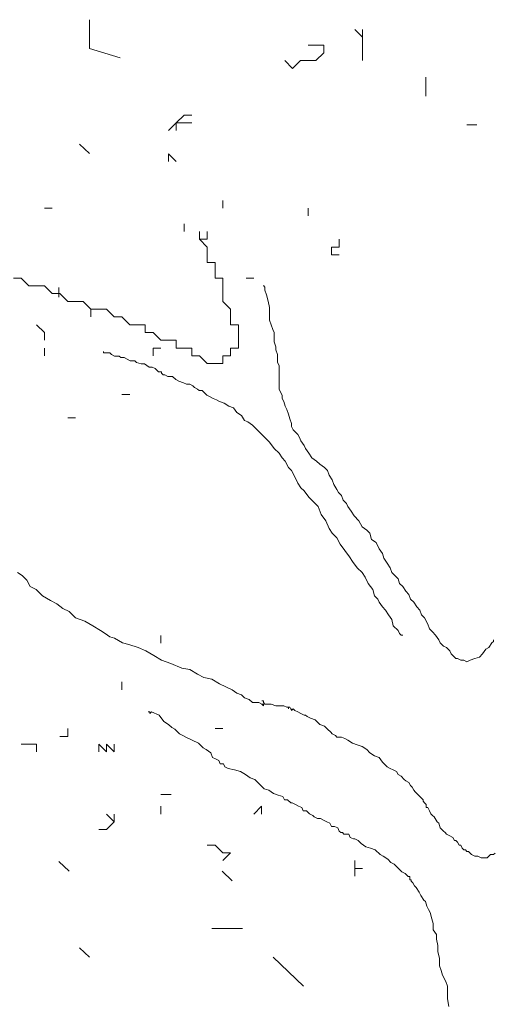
# Model space of a CAD drawing. Extents: x 12.9 to 34.2, y -51.7 to -4.
# Tile 57 of 75: x 16.526 to 17.051, y -7.991 to -6.902. Entities that reach past the tile are written whole.
import ezdxf

# ---------------------------------------------------------------- set-up
doc = ezdxf.new("R2010")
doc.units = 0
doc.header["$MEASUREMENT"] = 0
doc.layers.add('AST', color=44, linetype='CONTINUOUS', lineweight=18)
doc.layers.add('BLÄTTER', color=64, linetype='CONTINUOUS', lineweight=13)

msp = doc.modelspace()

# ---------------------------------------------------------------- linework, layer by layer
at = {"layer": 'AST'}
for p, q in [((16.70792, -7.13583), (16.70792, -7.12724)), ((16.70792, -7.12724), (16.70792, -7.13583)), ((16.70792, -7.13583), (16.70792, -7.12724)), ((16.70792, -7.12724), (16.70792, -7.13583)), ((16.70792, -7.13583), (16.70792, -7.12724)), ((16.7251, -7.13583), (16.7251, -7.14442)), ((16.73369, -7.13583), (16.73369, -7.14442)), ((16.73369, -7.14442), (16.73369, -7.13583)), ((16.73369, -7.13583), (16.73369, -7.14442)), ((16.7251, -7.14442), (16.73369, -7.15301)), ((16.73369, -7.14442), (16.7251, -7.14442)), ((16.73369, -7.15301), (16.73369, -7.1616)), ((16.73369, -7.1616), (16.73369, -7.17019)), ((16.73369, -7.17019), (16.74228, -7.17019)), ((16.74228, -7.17019), (16.74228, -7.17878)), ((16.52752, -7.18737), (16.51893, -7.18737)), ((16.53611, -7.19596), (16.52752, -7.18737)), ((16.74228, -7.17878), (16.74228, -7.18737)), ((16.74228, -7.18737), (16.75087, -7.18737)), ((16.75087, -7.18737), (16.75087, -7.19596)), ((16.5447, -7.19596), (16.53611, -7.19596)), ((16.55329, -7.19596), (16.5447, -7.19596)), ((16.56188, -7.20455), (16.55329, -7.19596)), ((16.56943, -7.19785), (16.56943, -7.2084)), ((16.75087, -7.19596), (16.75087, -7.20455)), ((16.79574, -7.19559), (16.79748, -7.19733)), ((16.79748, -7.19733), (16.79748, -7.2008)), ((16.57047, -7.20455), (16.56188, -7.20455)), ((16.57906, -7.21314), (16.57047, -7.20455)), ((16.75087, -7.20455), (16.75087, -7.21314)), ((16.79748, -7.2008), (16.79921, -7.206)), ((16.79921, -7.206), (16.80095, -7.21293)), ((16.59624, -7.21314), (16.57906, -7.21314)), ((16.60483, -7.22173), (16.59624, -7.21314)), ((16.75087, -7.21314), (16.75947, -7.22173)), ((16.80095, -7.21293), (16.80268, -7.21987)), ((16.80268, -7.21987), (16.80268, -7.2268)), ((16.61342, -7.22173), (16.60483, -7.22173)), ((16.60483, -7.23033), (16.60483, -7.22173)), ((16.62201, -7.22173), (16.61342, -7.22173)), ((16.63061, -7.23033), (16.62201, -7.22173)), ((16.6392, -7.23033), (16.63061, -7.23033)), ((16.64779, -7.23892), (16.6392, -7.23033)), ((16.75947, -7.22173), (16.75947, -7.23033)), ((16.75947, -7.23033), (16.75947, -7.23892)), ((16.80268, -7.2268), (16.80268, -7.23374)), ((16.65638, -7.23892), (16.64779, -7.23892)), ((16.66497, -7.23892), (16.65638, -7.23892)), ((16.66497, -7.24751), (16.66497, -7.23892)), ((16.75947, -7.23892), (16.76806, -7.23892)), ((16.76806, -7.23892), (16.76806, -7.24751)), ((16.80268, -7.23374), (16.80441, -7.23894)), ((16.80441, -7.23894), (16.80615, -7.24414)), ((16.67356, -7.24751), (16.66497, -7.24751)), ((16.68215, -7.2561), (16.67356, -7.24751)), ((16.76806, -7.24751), (16.76806, -7.2561)), ((16.80615, -7.24414), (16.80788, -7.24761)), ((16.80788, -7.24761), (16.80788, -7.25281)), ((16.80788, -7.25281), (16.80788, -7.25801)), ((16.69074, -7.2561), (16.68215, -7.2561)), ((16.69933, -7.2561), (16.69074, -7.2561)), ((16.69933, -7.26469), (16.69933, -7.2561)), ((16.76806, -7.2561), (16.76806, -7.26469)), ((16.80788, -7.25801), (16.80962, -7.26322)), ((16.80962, -7.26322), (16.80962, -7.26668)), ((16.61889, -7.26842), (16.61889, -7.27015)), ((16.61889, -7.27015), (16.62235, -7.27015)), ((16.62235, -7.27015), (16.62582, -7.27015)), ((16.62582, -7.27015), (16.62756, -7.27189)), ((16.62756, -7.27189), (16.63102, -7.27362)), ((16.63102, -7.27362), (16.63449, -7.27362)), ((16.63449, -7.27362), (16.63623, -7.27362)), ((16.63623, -7.27362), (16.63796, -7.27535)), ((16.67356, -7.27328), (16.67356, -7.26469)), ((16.67356, -7.26469), (16.67356, -7.27328)), ((16.67356, -7.27328), (16.67356, -7.26469)), ((16.67356, -7.26469), (16.68215, -7.26469)), ((16.70792, -7.26469), (16.69933, -7.26469)), ((16.71651, -7.26469), (16.70792, -7.26469)), ((16.71651, -7.27328), (16.71651, -7.26469)), ((16.7251, -7.27328), (16.71651, -7.27328)), ((16.73369, -7.28187), (16.7251, -7.27328)), ((16.75947, -7.27328), (16.75087, -7.27328)), ((16.75087, -7.27328), (16.75087, -7.28187)), ((16.76806, -7.26469), (16.75947, -7.26469)), ((16.75947, -7.26469), (16.75947, -7.27328)), ((16.80962, -7.26668), (16.81135, -7.27189)), ((16.81135, -7.27189), (16.81135, -7.27709)), ((16.63796, -7.27535), (16.64143, -7.27535)), ((16.64143, -7.27535), (16.64489, -7.27709)), ((16.64489, -7.27709), (16.64836, -7.27882)), ((16.64836, -7.27882), (16.65356, -7.27882)), ((16.65356, -7.27882), (16.6553, -7.28055)), ((16.6553, -7.28055), (16.6605, -7.28229)), ((16.6605, -7.28229), (16.66397, -7.28229)), ((16.66397, -7.28229), (16.66917, -7.28576)), ((16.74228, -7.28187), (16.73369, -7.28187)), ((16.75087, -7.28187), (16.74228, -7.28187)), ((16.81135, -7.27709), (16.81135, -7.28055)), ((16.81135, -7.28055), (16.81308, -7.28402)), ((16.81308, -7.28402), (16.81308, -7.28749)), ((16.66917, -7.28576), (16.67264, -7.28576)), ((16.67264, -7.28576), (16.67611, -7.28749)), ((16.67611, -7.28749), (16.67784, -7.28922)), ((16.67784, -7.28922), (16.67957, -7.29096)), ((16.67957, -7.29096), (16.68304, -7.29096)), ((16.68304, -7.29096), (16.68304, -7.29269)), ((16.68304, -7.29269), (16.68477, -7.29443)), ((16.68477, -7.29443), (16.68651, -7.29443)), ((16.68651, -7.29443), (16.68998, -7.29616)), ((16.68998, -7.29616), (16.69171, -7.29616)), ((16.69171, -7.29616), (16.69518, -7.29616)), ((16.69518, -7.29616), (16.69865, -7.29963)), ((16.81308, -7.28749), (16.81308, -7.29269)), ((16.81308, -7.29269), (16.81308, -7.29789)), ((16.69865, -7.29963), (16.70211, -7.30136)), ((16.70211, -7.30136), (16.70732, -7.3031)), ((16.70732, -7.3031), (16.71078, -7.30483)), ((16.71078, -7.30483), (16.71425, -7.30483)), ((16.71425, -7.30483), (16.71772, -7.30656)), ((16.71772, -7.30656), (16.71945, -7.3083)), ((16.81308, -7.29789), (16.81308, -7.3031)), ((16.81308, -7.3031), (16.81308, -7.31003)), ((16.64779, -7.31623), (16.6392, -7.31623)), ((16.71945, -7.3083), (16.72292, -7.31003)), ((16.72292, -7.31003), (16.72465, -7.31176)), ((16.72465, -7.31176), (16.72812, -7.31176)), ((16.72812, -7.31176), (16.72986, -7.3135)), ((16.72986, -7.3135), (16.73159, -7.31523)), ((16.73159, -7.31523), (16.73332, -7.31697)), ((16.73332, -7.31697), (16.73679, -7.3187)), ((16.81308, -7.31003), (16.81482, -7.3135)), ((16.81482, -7.3135), (16.81655, -7.31697)), ((16.81655, -7.31697), (16.81655, -7.32043)), ((16.73679, -7.3187), (16.74026, -7.32043)), ((16.74026, -7.32043), (16.74373, -7.32217)), ((16.74373, -7.32217), (16.74719, -7.3239)), ((16.74719, -7.3239), (16.7524, -7.32564)), ((16.7524, -7.32564), (16.7576, -7.3291)), ((16.7576, -7.3291), (16.7628, -7.33084)), ((16.81655, -7.32043), (16.81828, -7.3239)), ((16.81828, -7.3239), (16.82002, -7.3291)), ((16.82002, -7.3291), (16.82175, -7.33257)), ((16.7628, -7.33084), (16.76627, -7.33604)), ((16.76627, -7.33604), (16.77147, -7.33951)), ((16.77147, -7.33951), (16.77494, -7.34471)), ((16.82175, -7.33257), (16.82349, -7.33777)), ((16.82349, -7.33777), (16.82522, -7.34297)), ((16.77494, -7.34471), (16.77841, -7.34644)), ((16.77841, -7.34644), (16.78361, -7.34991)), ((16.78361, -7.34991), (16.78881, -7.35511)), ((16.82522, -7.34297), (16.82695, -7.34818)), ((16.82695, -7.34818), (16.82695, -7.35164)), ((16.78881, -7.35511), (16.79228, -7.35858)), ((16.79228, -7.35858), (16.79748, -7.36378)), ((16.82695, -7.35164), (16.82869, -7.35511)), ((16.82869, -7.35511), (16.83216, -7.35858)), ((16.83216, -7.35858), (16.83389, -7.36031)), ((16.83389, -7.36031), (16.83562, -7.36378)), ((16.79748, -7.36378), (16.80268, -7.36898)), ((16.80268, -7.36898), (16.80788, -7.37592)), ((16.83562, -7.36378), (16.83736, -7.36725)), ((16.83736, -7.36725), (16.84083, -7.37245)), ((16.84083, -7.37245), (16.84256, -7.37592)), ((16.80788, -7.37592), (16.81308, -7.38112)), ((16.81308, -7.38112), (16.81655, -7.38632)), ((16.84256, -7.37592), (16.84603, -7.38112)), ((16.84603, -7.38112), (16.8495, -7.38632)), ((16.81655, -7.38632), (16.82002, -7.38979)), ((16.82002, -7.38979), (16.82349, -7.39673)), ((16.8495, -7.38632), (16.8547, -7.38979)), ((16.8547, -7.38979), (16.85816, -7.39326)), ((16.85816, -7.39326), (16.86337, -7.39673)), ((16.82349, -7.39673), (16.82695, -7.40019)), ((16.82695, -7.40019), (16.83042, -7.40713)), ((16.86337, -7.39673), (16.86683, -7.40019)), ((16.86683, -7.40019), (16.86857, -7.4054)), ((16.86857, -7.4054), (16.87204, -7.4106)), ((16.83042, -7.40713), (16.83389, -7.41406)), ((16.83389, -7.41406), (16.83736, -7.41927)), ((16.87204, -7.4106), (16.87377, -7.4158)), ((16.87377, -7.4158), (16.87724, -7.421)), ((16.83736, -7.41927), (16.84083, -7.42273)), ((16.84083, -7.42273), (16.84603, -7.42967)), ((16.87724, -7.421), (16.87897, -7.42447)), ((16.87897, -7.42447), (16.88244, -7.42794)), ((16.84603, -7.42967), (16.85123, -7.43487)), ((16.85123, -7.43487), (16.85643, -7.44007)), ((16.88244, -7.42794), (16.88417, -7.43314)), ((16.88417, -7.43314), (16.88764, -7.43661)), ((16.88764, -7.43661), (16.88937, -7.44007)), ((16.85643, -7.44007), (16.8599, -7.44874)), ((16.8599, -7.44874), (16.8651, -7.45568)), ((16.88937, -7.44007), (16.89284, -7.44527)), ((16.89284, -7.44527), (16.89631, -7.45048)), ((16.8651, -7.45568), (16.86857, -7.46435)), ((16.89631, -7.45048), (16.90151, -7.45568)), ((16.90151, -7.45568), (16.90498, -7.46261)), ((16.86857, -7.46435), (16.87204, -7.46955)), ((16.87204, -7.46955), (16.87724, -7.47475)), ((16.90498, -7.46261), (16.91018, -7.46608)), ((16.91018, -7.46608), (16.91365, -7.46955)), ((16.91365, -7.46955), (16.91538, -7.47648)), ((16.87724, -7.47475), (16.88071, -7.48169)), ((16.91538, -7.47648), (16.92058, -7.47995)), ((16.92058, -7.47995), (16.92405, -7.48689)), ((16.88071, -7.48169), (16.88591, -7.48862)), ((16.88591, -7.48862), (16.89111, -7.49556)), ((16.92405, -7.48689), (16.92752, -7.49209)), ((16.92752, -7.49209), (16.92925, -7.49729)), ((16.89111, -7.49556), (16.89458, -7.50076)), ((16.89458, -7.50076), (16.89978, -7.5077)), ((16.92925, -7.49729), (16.93272, -7.50249)), ((16.93272, -7.50249), (16.93619, -7.5077)), ((16.52353, -7.5129), (16.52873, -7.51636)), ((16.89978, -7.5077), (16.90498, -7.5129)), ((16.90498, -7.5129), (16.90845, -7.5181)), ((16.93619, -7.5077), (16.93792, -7.5129)), ((16.93792, -7.5129), (16.94139, -7.51636)), ((16.52873, -7.51636), (16.53393, -7.52156)), ((16.53393, -7.52156), (16.5374, -7.5285)), ((16.90845, -7.5181), (16.91192, -7.52503)), ((16.91192, -7.52503), (16.91712, -7.53197)), ((16.94139, -7.51636), (16.94486, -7.51983)), ((16.94486, -7.51983), (16.94659, -7.52503)), ((16.94659, -7.52503), (16.95006, -7.5285)), ((16.5374, -7.5285), (16.54433, -7.53197)), ((16.54433, -7.53197), (16.55127, -7.5389)), ((16.91712, -7.53197), (16.91885, -7.53891)), ((16.95006, -7.5285), (16.95353, -7.5337)), ((16.95353, -7.5337), (16.957, -7.53717)), ((16.55127, -7.5389), (16.55994, -7.54411)), ((16.55994, -7.54411), (16.56687, -7.54757)), ((16.91885, -7.53891), (16.92232, -7.54237)), ((16.92232, -7.54237), (16.92405, -7.54584)), ((16.92405, -7.54584), (16.92752, -7.55104)), ((16.957, -7.53717), (16.95873, -7.54237)), ((16.95873, -7.54237), (16.9622, -7.54584)), ((16.9622, -7.54584), (16.96567, -7.55104)), ((16.56687, -7.54757), (16.57381, -7.55277)), ((16.57381, -7.55277), (16.58075, -7.55624)), ((16.58075, -7.55624), (16.58768, -7.56318)), ((16.92752, -7.55104), (16.93099, -7.55451)), ((16.93099, -7.55451), (16.93446, -7.55971)), ((16.96567, -7.55104), (16.96913, -7.55451)), ((16.96913, -7.55451), (16.97087, -7.55971)), ((16.58768, -7.56318), (16.59809, -7.56665)), ((16.59809, -7.56665), (16.60675, -7.57185)), ((16.93446, -7.55971), (16.93792, -7.56491)), ((16.93792, -7.56491), (16.93966, -7.57185)), ((16.97087, -7.55971), (16.97434, -7.56318)), ((16.97434, -7.56318), (16.9778, -7.57012)), ((16.60675, -7.57185), (16.61542, -7.57705)), ((16.61542, -7.57705), (16.62063, -7.58052)), ((16.93966, -7.57185), (16.94486, -7.57705)), ((16.94486, -7.57705), (16.94659, -7.58052)), ((16.9778, -7.57012), (16.97954, -7.57532)), ((16.97954, -7.57532), (16.98301, -7.57878)), ((16.98301, -7.57878), (16.98647, -7.58225)), ((16.62063, -7.58052), (16.62583, -7.58398)), ((16.62583, -7.58398), (16.63103, -7.58572)), ((16.63103, -7.58572), (16.6397, -7.59092)), ((16.68215, -7.59113), (16.68215, -7.58254)), ((16.94659, -7.58052), (16.94833, -7.58225)), ((16.94833, -7.58225), (16.95006, -7.58225)), ((16.95006, -7.58225), (16.94833, -7.58225)), ((16.98647, -7.58225), (16.98994, -7.58745)), ((16.98994, -7.58745), (16.99167, -7.59092)), ((17.04889, -7.59092), (17.05063, -7.58919)), ((17.05063, -7.58919), (17.05063, -7.58745)), ((17.05063, -7.58745), (17.05063, -7.58919)), ((16.6397, -7.59092), (16.64663, -7.59265)), ((16.64663, -7.59265), (16.65704, -7.59612)), ((16.65704, -7.59612), (16.66571, -7.59959)), ((16.66571, -7.59959), (16.67438, -7.60479)), ((16.99167, -7.59092), (16.99514, -7.59439)), ((16.99514, -7.59439), (16.99861, -7.59612)), ((16.99861, -7.59612), (17.00208, -7.59959)), ((17.00208, -7.59959), (17.00381, -7.60306)), ((17.03849, -7.60306), (17.04196, -7.59786)), ((17.04196, -7.59786), (17.04543, -7.59612)), ((17.04543, -7.59612), (17.04889, -7.59092)), ((16.67438, -7.60479), (16.68305, -7.60999)), ((16.68305, -7.60999), (16.69345, -7.61346)), ((17.00381, -7.60306), (17.00555, -7.60479)), ((17.00555, -7.60479), (17.00728, -7.60653)), ((17.00728, -7.60653), (17.00901, -7.60826)), ((17.00901, -7.60826), (17.01075, -7.60826)), ((17.01075, -7.60826), (17.01422, -7.60999)), ((17.01422, -7.60999), (17.01768, -7.60999)), ((17.01768, -7.60999), (17.02115, -7.61173)), ((17.02115, -7.61173), (17.02462, -7.60999)), ((17.02462, -7.60999), (17.02982, -7.60826)), ((17.02982, -7.60826), (17.03502, -7.60653)), ((17.03502, -7.60653), (17.03849, -7.60306)), ((16.69345, -7.61346), (16.70559, -7.61866)), ((16.70559, -7.61866), (16.71426, -7.6204)), ((16.71426, -7.6204), (16.72293, -7.6256)), ((16.6392, -7.63409), (16.6392, -7.64268)), ((16.6392, -7.64268), (16.6392, -7.63409)), ((16.6392, -7.63409), (16.6392, -7.64268)), ((16.6392, -7.64268), (16.6392, -7.63409)), ((16.6392, -7.63409), (16.6392, -7.64268)), ((16.6392, -7.64268), (16.6392, -7.63409)), ((16.72293, -7.6256), (16.72986, -7.62907)), ((16.72986, -7.62907), (16.73853, -7.6308)), ((16.73853, -7.6308), (16.7472, -7.636)), ((16.7472, -7.636), (16.75414, -7.63947)), ((16.75414, -7.63947), (16.76107, -7.64294)), ((16.76107, -7.64294), (16.76627, -7.64641)), ((16.76627, -7.64641), (16.77147, -7.64814)), ((16.77147, -7.64814), (16.77494, -7.65161)), ((16.77494, -7.65161), (16.78014, -7.65334)), ((16.78014, -7.65334), (16.78361, -7.65681)), ((16.79401, -7.65508), (16.79574, -7.65508)), ((16.79574, -7.65508), (16.79574, -7.65681)), ((16.78361, -7.65681), (16.79055, -7.65681)), ((16.79055, -7.65681), (16.79402, -7.65854)), ((16.79402, -7.65854), (16.79575, -7.65854)), ((16.79575, -7.66028), (16.79402, -7.65854)), ((16.79574, -7.65681), (16.79748, -7.65854)), ((16.79575, -7.65854), (16.79575, -7.66028)), ((16.79748, -7.65854), (16.80441, -7.65854)), ((16.80441, -7.65854), (16.80962, -7.66028)), ((16.80962, -7.66028), (16.81482, -7.66028)), ((16.81482, -7.66028), (16.81828, -7.66028)), ((16.81828, -7.66028), (16.82175, -7.66201)), ((16.82175, -7.66201), (16.82349, -7.66201)), ((16.82349, -7.66201), (16.82349, -7.66375)), ((16.82349, -7.66375), (16.82349, -7.66201)), ((16.82349, -7.66201), (16.82522, -7.66201)), ((16.82522, -7.66201), (16.82695, -7.66548)), ((16.82695, -7.66548), (16.82695, -7.66375)), ((16.82695, -7.66375), (16.82695, -7.66548)), ((16.82695, -7.66548), (16.82695, -7.66375)), ((16.82695, -7.66375), (16.82695, -7.66548)), ((16.82695, -7.66548), (16.82869, -7.66375)), ((16.82869, -7.66375), (16.83042, -7.66548)), ((16.83042, -7.66548), (16.83389, -7.66721)), ((16.67002, -7.66721), (16.67002, -7.66895)), ((16.67002, -7.66895), (16.67176, -7.66721)), ((16.67176, -7.66721), (16.68043, -7.67068)), ((16.68043, -7.67068), (16.68563, -7.67762)), ((16.68563, -7.67762), (16.69083, -7.68108)), ((16.83389, -7.66721), (16.83736, -7.66895)), ((16.83736, -7.66895), (16.84083, -7.67068)), ((16.84083, -7.67068), (16.84256, -7.67068)), ((16.84256, -7.67068), (16.84429, -7.67242)), ((16.84429, -7.67242), (16.84776, -7.67415)), ((16.84776, -7.67415), (16.85296, -7.67588)), ((16.85296, -7.67588), (16.85643, -7.67935)), ((16.69083, -7.68108), (16.6943, -7.68455)), ((16.6943, -7.68455), (16.69776, -7.68629)), ((16.69776, -7.68629), (16.70297, -7.69149)), ((16.75087, -7.68563), (16.74228, -7.68563)), ((16.85643, -7.67935), (16.85816, -7.68108)), ((16.85816, -7.68108), (16.86337, -7.68282)), ((16.86337, -7.68282), (16.8651, -7.68455)), ((16.8651, -7.68455), (16.86683, -7.68629)), ((16.86683, -7.68629), (16.8703, -7.68975)), ((16.70297, -7.69149), (16.70643, -7.69322)), ((16.70643, -7.69322), (16.7099, -7.69496)), ((16.7099, -7.69496), (16.71684, -7.69842)), ((16.71684, -7.69842), (16.72377, -7.70189)), ((16.8703, -7.68975), (16.87204, -7.69149)), ((16.87204, -7.69149), (16.8755, -7.69322)), ((16.8755, -7.69322), (16.87724, -7.69496)), ((16.87724, -7.69496), (16.88244, -7.69496)), ((16.88244, -7.69496), (16.88591, -7.69669)), ((16.88591, -7.69669), (16.88937, -7.69842)), ((16.88937, -7.69842), (16.89458, -7.70189)), ((16.72377, -7.70189), (16.72898, -7.70709)), ((16.72898, -7.70709), (16.73244, -7.70883)), ((16.73244, -7.70883), (16.73764, -7.71229)), ((16.89458, -7.70189), (16.89978, -7.70363)), ((16.89978, -7.70363), (16.90498, -7.70536)), ((16.90498, -7.70536), (16.91018, -7.70883)), ((16.91018, -7.70883), (16.91365, -7.71229)), ((16.73764, -7.71229), (16.73938, -7.7175)), ((16.73938, -7.7175), (16.74285, -7.71923)), ((16.74285, -7.71923), (16.74631, -7.72096)), ((16.74631, -7.72096), (16.74805, -7.72443)), ((16.91365, -7.71229), (16.91885, -7.71576)), ((16.91885, -7.71576), (16.92405, -7.7175)), ((16.92405, -7.7175), (16.92752, -7.7227)), ((16.74805, -7.72443), (16.75152, -7.72443)), ((16.75152, -7.72443), (16.75325, -7.7279)), ((16.75325, -7.7279), (16.75672, -7.72963)), ((16.75672, -7.72963), (16.76365, -7.73137)), ((16.76365, -7.73137), (16.77059, -7.7331)), ((16.92752, -7.7227), (16.93099, -7.72617)), ((16.93099, -7.72617), (16.93272, -7.7279)), ((16.93272, -7.7279), (16.93619, -7.72963)), ((16.93619, -7.72963), (16.93966, -7.73137)), ((16.93966, -7.73137), (16.94313, -7.7331)), ((16.77059, -7.7331), (16.77579, -7.73657)), ((16.77579, -7.73657), (16.78099, -7.74004)), ((16.78099, -7.74004), (16.78619, -7.74177)), ((16.78619, -7.74177), (16.7914, -7.74697)), ((16.94313, -7.7331), (16.94486, -7.73657)), ((16.94486, -7.73657), (16.94833, -7.7383)), ((16.94833, -7.7383), (16.9518, -7.74177)), ((16.9518, -7.74177), (16.95353, -7.74351)), ((16.7914, -7.74697), (16.7966, -7.75217)), ((16.7966, -7.75217), (16.8018, -7.75391)), ((16.95353, -7.74351), (16.957, -7.74524)), ((16.957, -7.74524), (16.95873, -7.74871)), ((16.95873, -7.74871), (16.96046, -7.75044)), ((16.96046, -7.75044), (16.9622, -7.75391)), ((16.9622, -7.75391), (16.96393, -7.75564)), ((16.807, -7.75738), (16.8122, -7.75911)), ((16.8122, -7.75911), (16.8174, -7.76084)), ((16.8174, -7.76084), (16.81914, -7.76431)), ((16.81914, -7.76431), (16.82261, -7.76431)), ((16.82261, -7.76431), (16.82607, -7.76778)), ((16.96393, -7.75564), (16.96567, -7.75738)), ((16.96567, -7.75738), (16.96913, -7.76084)), ((16.96913, -7.76084), (16.97087, -7.76258)), ((16.97087, -7.76258), (16.9726, -7.76431)), ((16.9726, -7.76431), (16.9726, -7.76605)), ((16.82607, -7.76778), (16.82781, -7.76778)), ((16.82781, -7.76778), (16.83128, -7.76951)), ((16.83128, -7.76951), (16.83474, -7.77125)), ((16.83474, -7.77125), (16.83821, -7.77298)), ((16.83821, -7.77298), (16.83994, -7.77645)), ((16.9726, -7.76605), (16.97434, -7.76778)), ((16.97434, -7.76778), (16.97607, -7.76951)), ((16.97607, -7.76951), (16.97607, -7.77298)), ((16.97607, -7.77298), (16.9778, -7.77298)), ((16.9778, -7.77298), (16.97954, -7.77645)), ((16.83994, -7.77645), (16.84341, -7.77645)), ((16.84341, -7.77645), (16.84515, -7.77818)), ((16.84515, -7.77818), (16.84688, -7.77992)), ((16.84688, -7.77992), (16.85035, -7.78165)), ((16.85035, -7.78165), (16.85208, -7.78338)), ((16.85208, -7.78338), (16.85555, -7.78512)), ((16.85555, -7.78512), (16.85902, -7.78512)), ((16.85902, -7.78512), (16.86249, -7.78685)), ((16.97954, -7.77645), (16.98127, -7.77992)), ((16.98127, -7.77992), (16.98301, -7.78165)), ((16.98301, -7.78165), (16.98474, -7.78338)), ((16.98474, -7.78338), (16.98821, -7.78859)), ((16.86249, -7.78685), (16.86595, -7.78859)), ((16.86595, -7.78859), (16.86942, -7.79032)), ((16.86942, -7.79032), (16.87115, -7.79379)), ((16.87115, -7.79379), (16.87462, -7.79379)), ((16.87462, -7.79379), (16.87809, -7.79552)), ((16.87809, -7.79552), (16.87982, -7.79899)), ((16.98821, -7.78859), (16.98994, -7.79032)), ((16.98994, -7.79032), (16.99167, -7.79552)), ((16.99167, -7.79552), (16.99514, -7.79899)), ((16.87982, -7.79899), (16.88156, -7.80072)), ((16.88156, -7.80072), (16.88329, -7.80072)), ((16.88329, -7.80072), (16.88503, -7.80246)), ((16.88503, -7.80246), (16.88676, -7.80246)), ((16.88676, -7.80246), (16.89023, -7.80246)), ((16.89023, -7.80246), (16.89196, -7.80593)), ((16.89196, -7.80593), (16.89543, -7.80766)), ((16.89543, -7.80766), (16.89716, -7.80766)), ((16.89716, -7.80766), (16.90063, -7.80939)), ((16.99514, -7.79899), (16.99688, -7.80072)), ((16.99688, -7.80072), (16.99861, -7.80246)), ((16.99861, -7.80246), (17.00208, -7.80419)), ((17.00208, -7.80419), (17.00555, -7.80593)), ((17.00555, -7.80593), (17.00728, -7.80939)), ((16.90063, -7.80939), (16.9041, -7.81286)), ((16.9041, -7.81286), (16.9093, -7.81633)), ((16.9093, -7.81633), (16.9145, -7.81806)), ((16.9145, -7.81806), (16.9197, -7.8198)), ((17.00728, -7.80939), (17.00901, -7.80939)), ((17.00901, -7.80939), (17.01075, -7.81113)), ((17.01075, -7.81113), (17.01248, -7.81459)), ((17.01248, -7.81459), (17.01422, -7.81459)), ((17.01422, -7.81459), (17.01595, -7.81806)), ((17.01595, -7.81806), (17.01768, -7.8198)), ((16.9197, -7.8198), (16.92491, -7.825)), ((16.92491, -7.825), (16.92837, -7.82673)), ((16.92837, -7.82673), (16.93358, -7.8302)), ((17.01768, -7.8198), (17.01942, -7.8198)), ((17.01942, -7.8198), (17.02115, -7.82153)), ((17.02115, -7.82153), (17.02288, -7.82153)), ((17.02288, -7.82153), (17.02462, -7.82326)), ((17.02462, -7.82326), (17.02635, -7.825)), ((17.02635, -7.825), (17.02982, -7.82673)), ((17.02982, -7.82673), (17.03155, -7.82673)), ((17.03155, -7.82673), (17.03329, -7.82673)), ((17.03329, -7.82673), (17.03676, -7.82847)), ((17.03676, -7.82847), (17.04022, -7.82847)), ((17.04022, -7.82847), (17.04369, -7.82847)), ((17.04369, -7.82847), (17.04716, -7.825)), ((17.04716, -7.825), (17.05063, -7.825)), ((17.05063, -7.825), (17.05236, -7.82326)), ((16.93358, -7.8302), (16.93704, -7.83367)), ((16.93704, -7.83367), (16.94051, -7.8354)), ((16.94051, -7.8354), (16.94398, -7.83887)), ((16.94398, -7.83887), (16.94571, -7.8406)), ((16.94571, -7.8406), (16.94918, -7.84407)), ((16.94918, -7.84407), (16.95265, -7.84581)), ((16.95265, -7.84581), (16.95612, -7.84927)), ((16.95612, -7.84927), (16.95785, -7.84927)), ((16.95785, -7.84927), (16.95785, -7.85274)), ((16.95785, -7.85274), (16.95958, -7.85274)), ((16.95958, -7.85274), (16.95958, -7.85447)), ((16.95958, -7.85447), (16.96132, -7.85621)), ((16.96132, -7.85621), (16.96305, -7.85968)), ((16.96305, -7.85968), (16.96479, -7.86141)), ((16.96479, -7.86141), (16.96825, -7.86661)), ((16.96825, -7.86661), (16.96999, -7.87008)), ((16.96999, -7.87008), (16.97345, -7.87528)), ((16.97345, -7.87528), (16.97519, -7.87702)), ((16.97519, -7.87702), (16.97692, -7.88222)), ((16.97692, -7.88222), (16.97866, -7.88568)), ((16.97866, -7.88568), (16.98039, -7.88915)), ((16.98039, -7.88915), (16.98212, -7.89609)), ((16.98212, -7.89609), (16.98386, -7.90129)), ((16.98386, -7.90129), (16.98386, -7.90823)), ((16.98386, -7.90823), (16.98733, -7.91343)), ((16.98733, -7.91343), (16.98733, -7.91863)), ((16.98733, -7.91863), (16.98906, -7.92556)), ((16.98906, -7.92556), (16.98906, -7.9325)), ((16.98906, -7.9325), (16.99079, -7.93944)), ((16.99079, -7.93944), (16.99079, -7.94811)), ((16.99079, -7.94811), (16.99253, -7.95331)), ((16.99253, -7.95331), (16.99426, -7.95851)), ((16.99426, -7.95851), (16.99773, -7.96544)), ((16.99773, -7.96544), (16.99946, -7.97065)), ((16.99946, -7.97065), (16.99946, -7.97758)), ((16.99946, -7.97758), (16.99946, -7.98452)), ((16.99946, -7.98452), (17.0012, -7.99319))]:
    msp.add_line(p, q, dxfattribs=at)
at = {"layer": 'BLÄTTER'}
for p, q in [((16.60328, -6.90155), (16.60328, -6.9333)), ((16.90551, -6.92106), (16.89692, -6.91247)), ((16.90551, -6.92106), (16.90551, -6.91247)), ((16.90551, -6.91247), (16.90551, -6.92106)), ((16.90551, -6.93824), (16.90551, -6.92106)), ((16.60328, -6.9333), (16.63713, -6.94385)), ((16.85396, -6.92965), (16.84537, -6.92965)), ((16.86255, -6.92965), (16.85396, -6.92965)), ((16.86255, -6.93824), (16.86255, -6.92965)), ((16.82819, -6.95542), (16.8196, -6.94683)), ((16.8196, -6.94683), (16.82819, -6.95542)), ((16.82819, -6.95542), (16.83678, -6.94683)), ((16.83678, -6.94683), (16.85396, -6.94683)), ((16.85396, -6.94683), (16.86255, -6.93824)), ((16.90551, -6.94683), (16.90551, -6.93824)), ((16.90551, -6.93824), (16.90551, -6.94683)), ((16.90551, -6.94683), (16.90551, -6.93824)), ((16.97578, -6.96505), (16.97578, -6.9862)), ((16.69933, -7.01556), (16.70792, -7.00697)), ((16.70792, -7.00697), (16.71651, -7.00697)), ((16.69933, -7.01556), (16.69074, -7.02415)), ((16.70792, -7.01556), (16.69933, -7.01556)), ((16.69933, -7.02415), (16.69933, -7.01556)), ((16.71651, -7.01556), (16.70792, -7.01556)), ((17.02093, -7.01795), (17.03223, -7.01795)), ((16.59198, -7.0391), (16.60328, -7.0497)), ((16.69933, -7.05851), (16.69074, -7.04992)), ((16.69074, -7.04992), (16.69074, -7.05851)), ((16.69074, -7.05851), (16.69074, -7.04992)), ((16.56188, -7.11006), (16.55329, -7.11006)), ((16.75087, -7.11006), (16.75087, -7.10146)), ((16.75087, -7.10146), (16.75087, -7.11006)), ((16.75087, -7.11006), (16.75087, -7.10146)), ((16.75087, -7.10146), (16.75087, -7.11006)), ((16.75087, -7.11006), (16.75087, -7.10146)), ((16.84537, -7.11865), (16.84537, -7.11006)), ((16.84537, -7.11006), (16.84537, -7.11865)), ((16.84537, -7.11865), (16.84537, -7.11006)), ((16.84537, -7.11006), (16.84537, -7.11865)), ((16.87114, -7.1616), (16.87114, -7.15301)), ((16.87114, -7.15301), (16.87974, -7.15301)), ((16.87974, -7.15301), (16.87974, -7.14442)), ((16.87974, -7.1616), (16.87114, -7.1616)), ((16.77665, -7.18737), (16.78524, -7.18737)), ((16.55329, -7.24751), (16.5447, -7.23892)), ((16.55329, -7.2561), (16.55329, -7.24751)), ((16.55329, -7.27328), (16.55329, -7.26469)), ((16.55329, -7.26469), (16.55329, -7.27328)), ((16.55329, -7.27328), (16.55329, -7.26469)), ((16.55329, -7.26469), (16.55329, -7.27328)), ((16.55329, -7.27328), (16.55329, -7.26469)), ((16.58765, -7.342), (16.57906, -7.342)), ((16.66829, -7.66721), (16.67002, -7.66721)), ((16.57906, -7.69422), (16.57906, -7.68563)), ((16.57047, -7.69422), (16.57906, -7.69422)), ((16.53611, -7.70281), (16.52752, -7.70281)), ((16.5447, -7.70281), (16.53611, -7.70281)), ((16.5447, -7.7114), (16.5447, -7.70281)), ((16.5447, -7.70281), (16.5447, -7.7114)), ((16.5447, -7.7114), (16.5447, -7.70281)), ((16.62201, -7.7114), (16.61342, -7.70281)), ((16.61342, -7.70281), (16.61342, -7.7114)), ((16.61342, -7.7114), (16.61342, -7.70281)), ((16.63061, -7.7114), (16.62201, -7.70281)), ((16.62201, -7.70281), (16.62201, -7.7114)), ((16.63061, -7.70281), (16.63061, -7.7114)), ((16.8018, -7.75391), (16.807, -7.75738)), ((16.68228, -7.7587), (16.69358, -7.7587)), ((16.68215, -7.78013), (16.68215, -7.77154)), ((16.68215, -7.77154), (16.68215, -7.78013)), ((16.68215, -7.78013), (16.68215, -7.77154)), ((16.78524, -7.78013), (16.79383, -7.77154)), ((16.79383, -7.77154), (16.79383, -7.78013)), ((16.63061, -7.78872), (16.62201, -7.78013)), ((16.63061, -7.78872), (16.63061, -7.78013)), ((16.63061, -7.78013), (16.63061, -7.78872)), ((16.61342, -7.79731), (16.62201, -7.79731)), ((16.62201, -7.79731), (16.63061, -7.78872)), ((16.74228, -7.81449), (16.73369, -7.81449)), ((16.75087, -7.82308), (16.74228, -7.81449)), ((16.75087, -7.83167), (16.75947, -7.82308)), ((16.75947, -7.82308), (16.75087, -7.82308)), ((16.56943, -7.8328), (16.58068, -7.84335)), ((16.89692, -7.84026), (16.89692, -7.83167)), ((16.89692, -7.84885), (16.89692, -7.84026)), ((16.89692, -7.84026), (16.90551, -7.84026)), ((16.90551, -7.84026), (16.89692, -7.84026)), ((16.75003, -7.84335), (16.76133, -7.85395)), ((16.73873, -7.90685), (16.77258, -7.90685)), ((16.59198, -7.928), (16.60328, -7.9386)), ((16.80648, -7.9386), (16.84033, -7.97035))]:
    msp.add_line(p, q, dxfattribs=at)

doc.saveas('drawing.dxf')
